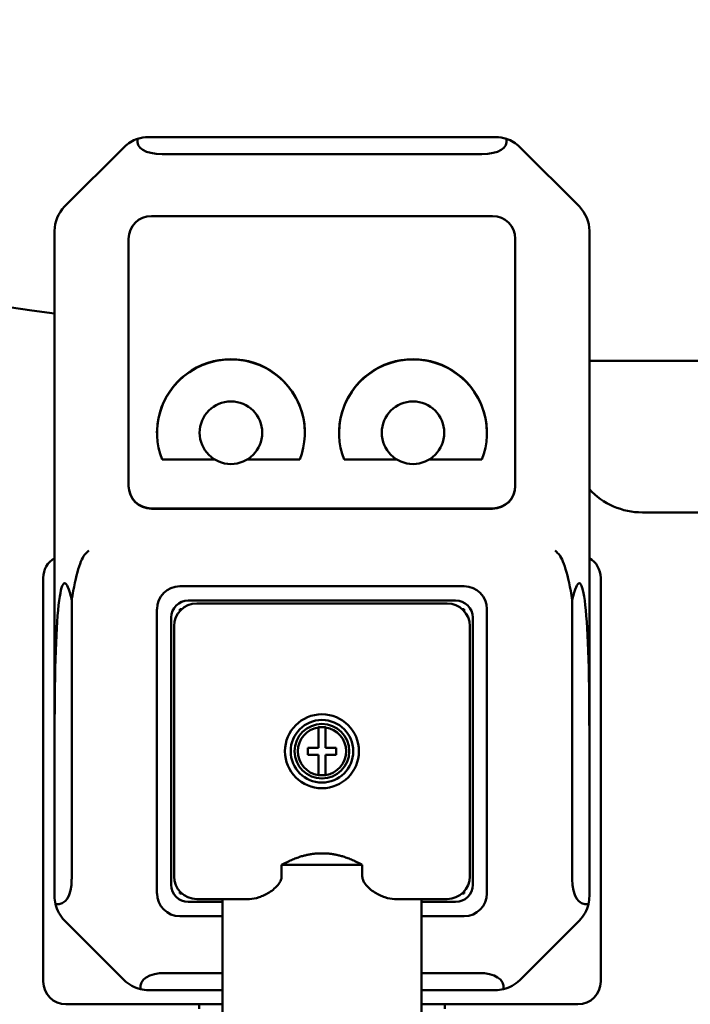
# Model space of a CAD drawing. Header units: inches. Extents: x 1 to 226, y 4 to 143.
# Tile 17 of 46: x 65.06 to 67.39, y 60.98 to 64.39. Entities that reach past the tile are written whole.
import ezdxf

# ---------------------------------------------------------------- set-up
doc = ezdxf.new("R2010")
doc.units = ezdxf.units.IN
doc.header["$LTSCALE"] = 6.666667
doc.header["$MEASUREMENT"] = 0
doc.layers.add('Dimension (ANSI)', color=7, linetype='Continuous', lineweight=25)
doc.layers.add('Visible (ANSI)', color=7, linetype='Continuous', lineweight=50)
doc.styles.add('Note Text (ANSI)', font='tahoma.ttf')
doc.dimstyles.new('Default (ANSI)', dxfattribs={"dimscale": 6.666667, "dimtxt": 0.12, "dimasz": 0.098425, "dimexe": 0.125, "dimexo": 0.0625, "dimgap": 0.031496, "dimtad": 0, "dimtih": 1, "dimtoh": 1, "dimrnd": 1e-08, "dimzin": 4, "dimdsep": 46, "dimtxsty": 'Note Text (ANSI)', "dimcen": 0.09, "dimdle": 0.393701, "dimclrd": 256, "dimclre": 256, "dimclrt": 256, "dimadec": 0, "dimazin": 1, "dimtfac": 1, "dimtofl": 0, "dimtmove": 0, "dimatfit": 3, "dimfxl": 1, "dimtolj": 1, "dimtzin": 4, "dimlwd": -1, "dimlwe": -1, "dimarcsym": 0})

# ---------------------------------------------------------------- blocks, each defined once
blk = doc.blocks.new('*D10')
at = {"layer": 'Defpoints', "color": 0, "transparency": 16777216}
for p in [(40.6348, 128.6868), (65.3067, 128.6868), (55.4442, 58.5868)]:
    blk.add_point(p, dxfattribs=at)
at = {"layer": 'Dimension (ANSI)', "transparency": 16777216}
for p, q in [((64.89, 128.6868), (39.8014, 128.6868)), ((40.6348, 128.0306), (40.6348, 94.2632)), ((40.6348, 59.243), (40.6348, 93.0105)), ((55.0275, 58.5868), (39.8014, 58.5868))]:
    blk.add_line(p, q, dxfattribs=at)
for points in [[(40.5254, 128.0306), (40.7441, 128.0306), (40.6348, 128.6868)], [(40.5254, 59.243), (40.7441, 59.243), (40.6348, 58.5868)]]:
    blk.add_solid(points, dxfattribs=at)
at = {"layer": 'Dimension (ANSI)', "transparency": 16777216, "insert": (39.3157, 94.0532), "char_height": 0.8, "attachment_point": 1, "style": 'Note Text (ANSI)'}
blk.add_mtext('\\A1;70.10', dxfattribs=at)

msp = doc.modelspace()

# ---------------------------------------------------------------- linework, layer by layer
at = {"layer": 'Visible (ANSI)'}
for p, q in [((65.5098, 63.9862), (66.7112, 63.9862)), ((65.2199, 63.7452), (65.4263, 63.9516)), ((66.7947, 63.9516), (67.0011, 63.7452)), ((66.6631, 63.9274), (65.5579, 63.9274)), ((66.7009, 63.7126), (65.5201, 63.7126)), ((65.1853, 61.9277), (65.1853, 63.6617)), ((65.4414, 63.6342), (65.4414, 62.7793)), ((66.7796, 62.7793), (66.7796, 63.6342)), ((67.0357, 63.6617), (67.0357, 61.9277)), ((68.9691, 63.211), (67.0357, 63.211)), ((65.5571, 62.8701), (65.7393, 62.8701)), ((65.8518, 62.8701), (66.034, 62.8701)), ((66.187, 62.8701), (66.3692, 62.8701)), ((66.4817, 62.8701), (66.6639, 62.8701)), ((65.4414, 62.7781), (65.4414, 62.7793)), ((66.7796, 62.7793), (66.7796, 62.7781)), ((65.5201, 62.7009), (66.7009, 62.7009)), ((65.5201, 62.6997), (66.7009, 62.6997)), ((68.7191, 62.6868), (67.2191, 62.6868)), ((65.1459, 61.063), (65.1459, 62.4606)), ((67.0751, 62.4606), (67.0751, 61.063)), ((66.6026, 62.4311), (65.6184, 62.4311)), ((65.2444, 62.3834), (65.2444, 61.417)), ((66.5731, 62.3819), (65.6479, 62.3819)), ((65.6774, 62.372), (66.5436, 62.372)), ((66.9766, 61.417), (66.9766, 62.3834)), ((65.5396, 62.3523), (65.5396, 61.3681)), ((65.6184, 62.3454), (65.6184, 62.3523)), ((65.6184, 62.3523), (65.6253, 62.3523)), ((66.5956, 62.3523), (66.6026, 62.3523)), ((66.6026, 62.3523), (66.6026, 62.3454)), ((66.6814, 61.3681), (66.6814, 62.3523)), ((65.5888, 62.3228), (65.5888, 61.3976)), ((66.6321, 61.3976), (66.6321, 62.3228)), ((65.5987, 61.4271), (65.5987, 62.2933)), ((66.6223, 62.2933), (66.6223, 61.4271)), ((65.1853, 61.358), (65.1853, 61.9277)), ((66.0987, 61.9437), (66.0987, 61.9428)), ((66.0987, 61.9428), (66.0987, 61.8718)), ((66.1223, 61.9428), (66.1223, 61.9437)), ((66.1223, 61.8718), (66.1223, 61.9428)), ((67.0357, 61.9277), (67.0357, 61.358)), ((66.0613, 61.8718), (66.0613, 61.8482)), ((66.0987, 61.8718), (66.0613, 61.8718)), ((66.1597, 61.8718), (66.1223, 61.8718)), ((66.1597, 61.8482), (66.1597, 61.8718)), ((66.0613, 61.8482), (66.0987, 61.8482)), ((66.0987, 61.8482), (66.0987, 61.7776)), ((66.1223, 61.8482), (66.1597, 61.8482)), ((66.1223, 61.7776), (66.1223, 61.8482)), ((66.0987, 61.7776), (66.0987, 61.7768)), ((66.0987, 61.7768), (66.1105, 61.7768)), ((66.0987, 61.7768), (66.1223, 61.7768)), ((66.1105, 61.7768), (66.1223, 61.7768)), ((66.1223, 61.7768), (66.1223, 61.7776)), ((66.1346, 61.5059), (66.0864, 61.5059)), ((65.971, 61.4665), (66.25, 61.4665)), ((65.971, 61.4665), (65.971, 61.4271)), ((66.25, 61.4665), (66.25, 61.4271)), ((65.6184, 61.3681), (65.6184, 61.3751)), ((65.6253, 61.3681), (65.6184, 61.3681)), ((65.8598, 61.3484), (65.6774, 61.3484)), ((65.766, 60.935), (65.766, 61.3484)), ((66.5436, 61.3484), (66.3612, 61.3484)), ((66.455, 60.935), (66.455, 61.3484)), ((66.6026, 61.3681), (66.5956, 61.3681)), ((66.6026, 61.3751), (66.6026, 61.3681)), ((65.6479, 61.3386), (65.766, 61.3386)), ((66.455, 61.3386), (66.5731, 61.3386)), ((65.6184, 61.2894), (65.766, 61.2894)), ((66.455, 61.2894), (66.6026, 61.2894)), ((65.4263, 61.068), (65.2199, 61.2744)), ((67.0011, 61.2744), (66.7947, 61.068)), ((65.5689, 61.0925), (65.766, 61.0925)), ((66.455, 61.0925), (66.6521, 61.0925)), ((65.766, 61.0334), (65.5098, 61.0334)), ((66.7112, 61.0334), (66.455, 61.0334)), ((65.766, 60.9842), (65.2247, 60.9842)), ((65.6855, 60.9842), (65.6855, 60.9685)), ((66.9963, 60.9842), (66.455, 60.9842)), ((66.5355, 60.9842), (66.5355, 60.9685))]:
    msp.add_line(p, q, dxfattribs=at)
for centre, radius in [((65.7955, 62.9626), 0.1083), ((66.4255, 62.9626), 0.1083), ((66.1105, 61.8602), 0.128), ((66.1105, 61.8602), 0.1083), ((66.1105, 61.8602), 0.0945)]:
    msp.add_circle(centre, radius, dxfattribs=at)
for centre, radius, start, end in [((65.5098, 63.8681), 0.1181, 108.5563, 135), ((65.5098, 63.8681), 0.1181, 90, 108.5563), ((66.7112, 63.8681), 0.1181, 71.4437, 90), ((66.7112, 63.8681), 0.1181, 45, 71.4437), ((67.9691, 83.8674), 20.6806, 255.24259, 262.26402), ((65.3034, 63.6617), 0.1181, 135, 180), ((66.9176, 63.6617), 0.1181, 0, 45), ((67.2191, 62.9368), 0.25, 222.8157, 270), ((65.2247, 62.4606), 0.0787, 120, 180), ((66.9963, 62.4606), 0.0787, 0, 60), ((65.6184, 62.3523), 0.0787, 90, 180), ((66.6026, 62.3523), 0.0787, 0, 90), ((65.6479, 62.3228), 0.0591, 90, 180), ((65.6774, 62.2933), 0.0787, 90, 180), ((66.5436, 62.2933), 0.0787, 0, 90), ((66.5731, 62.3228), 0.0591, 0, 90), ((66.1105, 61.8602), 0.0835, 98.1354, 261.8646), ((66.1105, 61.8602), 0.0835, 278.1354, 81.8646), ((65.6774, 61.4271), 0.0787, 180, 270), ((66.5436, 61.4271), 0.0787, 270, 0), ((65.6479, 61.3976), 0.0591, 180, 270), ((66.5731, 61.3976), 0.0591, 270, 0), ((65.3034, 61.358), 0.1181, 180, 193.2284), ((65.6184, 61.3681), 0.0787, 180, 270), ((66.6026, 61.3681), 0.0787, 270, 0), ((66.9176, 61.358), 0.1181, 346.7716, 0), ((65.3034, 61.358), 0.1181, 193.2284, 225), ((66.9176, 61.358), 0.1181, 315, 346.7716), ((65.2247, 61.063), 0.0787, 180, 270), ((65.5098, 61.1516), 0.1181, 225, 256.7716), ((66.7112, 61.1516), 0.1181, 283.2284, 315), ((66.9963, 61.063), 0.0787, 270, 0), ((65.5098, 61.1516), 0.1181, 256.7716, 270), ((66.7112, 61.1516), 0.1181, 270, 283.2284)]:
    msp.add_arc(centre, radius, start, end, dxfattribs=at)
for centre, major_axis, ratio, start_param, end_param in [((65.6754, 64.0337), (0.202, 0.0726), 0.384384, 2.919044, 3.960764), ((66.5456, 64.0337), (0.202, -0.0726), 0.384384, 5.464014, 6.505734), ((65.5201, 63.6342), (-0.0787, 0), 0.995434, 4.712389, 6.283185), ((66.7009, 63.6342), (0.0787, 0), 0.995434, 0, 1.570796), ((65.7955, 62.9626), (0.2559, 0), 0.995434, 5.911533, 9.796431), ((66.4255, 62.9626), (0.2559, 0), 0.995434, 5.911533, 9.796431), ((65.7955, 62.9615), (0.2559, 0), 0.995434, 0.002213, 3.13938), ((66.4255, 62.9615), (0.2559, 0), 0.995434, 0.002213, 3.13938), ((65.5201, 62.7793), (-0.0787, 0), 0.995434, 0, 1.570796), ((65.5201, 62.7781), (-0.0787, 0), 0.995434, 0, 1.570796), ((66.7009, 62.7793), (0.0787, 0), 0.995434, 4.712389, 6.283185), ((66.7009, 62.7781), (0.0787, 0), 0.995434, 4.712389, 6.283185), ((65.3034, 60.696), (-0.0835, 1.7459), 0.047835, 6.021386, 7.068583), ((65.3034, 61.3118), (0, -1.2374), 0.095453, 3.237191, 3.665191), ((65.3034, 62.5323), (-0.1663, -0.1671), 0.067495, 4.644659, 4.712341), ((66.9176, 62.5323), (-0.1663, 0.1671), 0.067495, 4.712437, 4.780119), ((66.9176, 61.3118), (0, -1.2374), 0.095453, 2.617994, 3.045995), ((66.9176, 60.696), (0.0835, 1.7459), 0.047835, 5.497787, 6.544985), ((65.1262, 61.5351), (-0.0835, 0.2016), 0.414214, 2.910713, 3.926991), ((67.0947, 61.5351), (-0.0835, -0.2016), 0.414214, 5.497787, 6.514064), ((65.687, 60.9744), (-0.2016, 0.0835), 0.414214, 5.497787, 6.514064), ((66.534, 60.9744), (-0.2016, -0.0835), 0.414214, 2.910713, 3.926991)]:
    msp.add_ellipse(centre, major_axis=major_axis, ratio=ratio, start_param=start_param, end_param=end_param, dxfattribs=at)
for points, weights in [([(66.1223, 61.9437), (66.1105, 61.9437), (66.0987, 61.9437)], [1.10457859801, 1.11558375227, 1.10457859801]), ([(65.971, 61.4665), (66.0312, 61.5001), (66.0864, 61.5059)], [1.08675134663, 1.1284817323, 1.13602729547]), ([(66.1346, 61.5059), (66.1898, 61.5001), (66.25, 61.4665)], [1.13602729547, 1.1284817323, 1.08675134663])]:
    msp.add_rational_spline(points, weights, degree=2, dxfattribs=at)
for points, knots in [([(65.971, 61.4271), (65.971, 61.4226), (65.97, 61.4179), (65.9666, 61.409), (65.9641, 61.4049), (65.9528, 61.3893), (65.9392, 61.3788), (65.9167, 61.3647), (65.9046, 61.3588), (65.8811, 61.3506), (65.8697, 61.3484), (65.8598, 61.3484)], [0, 0, 0, 0, 0.0343017, 0.0343017, 0.0686034, 0.0686034, 0.1870633, 0.1870633, 0.2976454, 0.2976454, 0.4082274, 0.4082274, 0.4082274, 0.4082274]), ([(66.3612, 61.3484), (66.3513, 61.3484), (66.3399, 61.3506), (66.3164, 61.3588), (66.3043, 61.3647), (66.2818, 61.3788), (66.2682, 61.3893), (66.2569, 61.4049), (66.2544, 61.409), (66.251, 61.4179), (66.25, 61.4226), (66.25, 61.4271)], [-0.4082274, -0.4082274, -0.4082274, -0.4082274, -0.2976454, -0.2976454, -0.1870633, -0.1870633, -0.0686034, -0.0686034, -0.0343017, -0.0343017, 0, 0, 0, 0])]:
    msp.add_open_spline(points, degree=3, knots=knots, dxfattribs=at)

# ---------------------------------------------------------------- dimensions: what is measured, and where the dimension line sits
at = {"layer": 'Dimension (ANSI)'}
dim = msp.add_linear_dim(base=(40.6348, 128.6868), p1=(55.4442, 58.5868), p2=(65.3067, 128.6868), angle=90, dimstyle='Default (ANSI)', override={"dimgap": 0.031496, "dimdec": 2, "dimtol": 0, "dimlim": 0, "dimtp": 0, "dimtm": 0, "dimtdec": 2, "dimatfit": 1}, dxfattribs=at)
dim.commit()
dim.dimension.update_dxf_attribs({"geometry": '*D10', "text_midpoint": (40.6348, 93.6368), "dimtype": 160})

doc.saveas('drawing.dxf')
